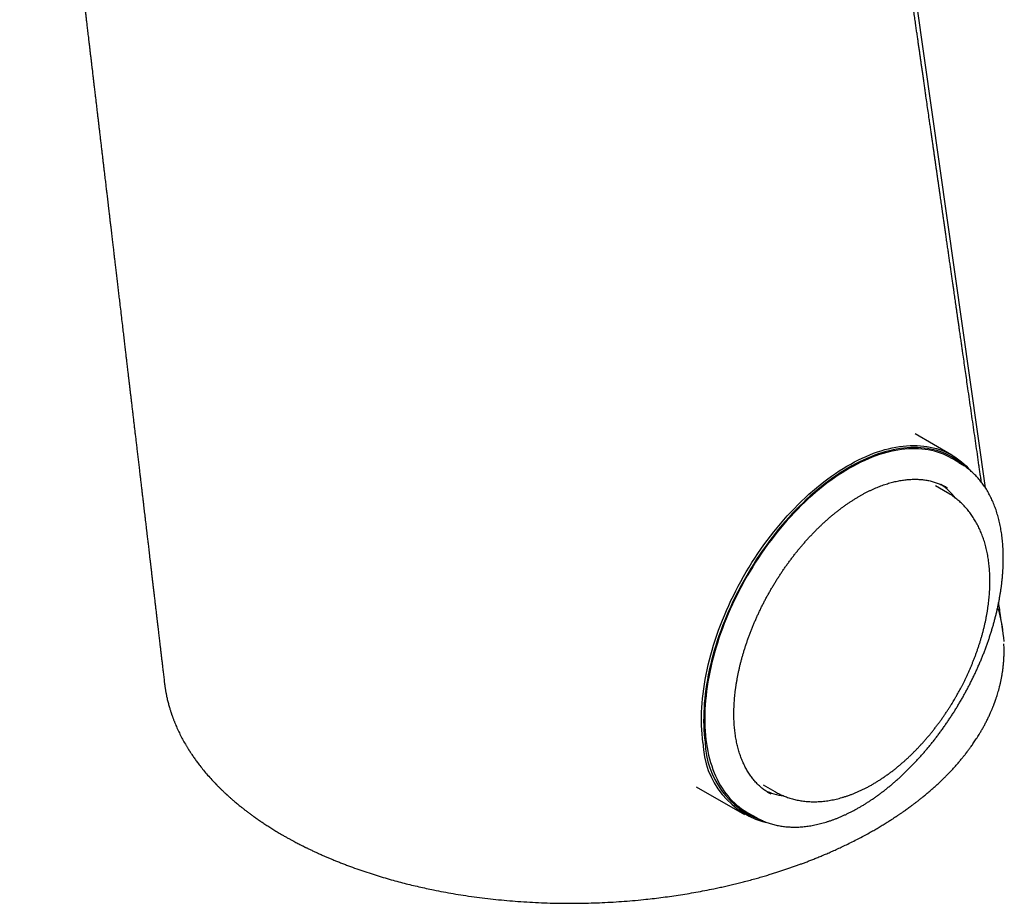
# Model space of a CAD drawing. Header units: millimetres. Extents: x 8 to 759, y 12 to 846.
# Tile 6 of 20: x 650 to 714, y 100 to 157. Entities that reach past the tile are written whole.
import ezdxf

# ---------------------------------------------------------------- set-up
doc = ezdxf.new("R2010")
doc.units = ezdxf.units.MM

msp = doc.modelspace()

# ---------------------------------------------------------------- linework, layer by layer
at = {"color": 7, "linetype": 'Continuous', "lineweight": 30}
for p, q in [((710.869, 129.014), (708.482, 130.393)), ((711.443, 128.458), (710.879, 128.791)), ((710.579, 126.569), (709.801, 127.018)), ((714.169, 117.631), (714.167, 117.645)), ((714.174, 117.59), (714.169, 117.631)), ((659.633, 114.175), (659.634, 114.172)), ((694.236, 107.441), (697.37, 105.631)), ((698.577, 107.575), (699.355, 107.126)), ((697.58, 105.754), (698.151, 105.433))]:
    msp.add_line(p, q, dxfattribs=at)
at = {"color": 7, "linetype": 'Continuous', "lineweight": 30, "flags": 128}
for points in [[(713.048, 126.891), (707.585, 165.396), (702.087, 204.194)], [(694.667, 110.327), (694.636, 110.595), (694.611, 110.867), (694.592, 111.144), (694.58, 111.426), (694.574, 111.711), (694.575, 112), (694.583, 112.293), (694.597, 112.589), (694.618, 112.889), (694.645, 113.191), (694.678, 113.497), (694.718, 113.805), (694.765, 114.115), (694.818, 114.428), (694.877, 114.742), (694.943, 115.058), (695.015, 115.376), (695.093, 115.696), (695.177, 116.016), (695.268, 116.337), (695.364, 116.659), (695.467, 116.981), (695.575, 117.304), (695.689, 117.627), (695.81, 117.949), (695.935, 118.271), (696.067, 118.592), (696.204, 118.913), (696.346, 119.232), (696.494, 119.55), (696.647, 119.867), (696.805, 120.181), (696.968, 120.494), (697.136, 120.805), (697.308, 121.113), (697.486, 121.419), (697.668, 121.722), (697.854, 122.022), (698.045, 122.318), (698.24, 122.611), (698.438, 122.901), (698.641, 123.187), (698.848, 123.468), (699.058, 123.746), (699.271, 124.019), (699.488, 124.288), (699.708, 124.551), (699.932, 124.81), (700.158, 125.064), (700.386, 125.312), (700.618, 125.555), (700.851, 125.792), (701.087, 126.024), (701.325, 126.249), (701.565, 126.469), (701.807, 126.682), (702.05, 126.888), (702.294, 127.089), (702.54, 127.282), (702.787, 127.469), (703.035, 127.648), (703.284, 127.821), (703.533, 127.986), (703.783, 128.144), (704.033, 128.295), (704.282, 128.438), (704.532, 128.574), (704.782, 128.701), (705.031, 128.821), (705.279, 128.933), (705.527, 129.038), (705.774, 129.134), (706.019, 129.222), (706.263, 129.302), (706.506, 129.373), (706.747, 129.437), (706.987, 129.492), (707.224, 129.539), (707.459, 129.577), (707.692, 129.607), (707.923, 129.629), (708.151, 129.642), (708.376, 129.647), (708.598, 129.643), (708.817, 129.631), (709.033, 129.61), (709.246, 129.581), (709.455, 129.543), (709.66, 129.498), (709.862, 129.444), (710.059, 129.381), (710.253, 129.31), (710.442, 129.231), (710.627, 129.144), (710.808, 129.049), (710.984, 128.946), (711.155, 128.835), (711.322, 128.715), (711.483, 128.589), (711.64, 128.454), (711.791, 128.312), (711.937, 128.162), (712.073, 128.01)], [(711.675, 128.312), (711.655, 128.331), (711.499, 128.464), (711.339, 128.59), (711.174, 128.708), (711.004, 128.819), (710.829, 128.921), (710.65, 129.016), (710.466, 129.102), (710.278, 129.181), (710.086, 129.251), (709.89, 129.313), (709.69, 129.367), (709.486, 129.412), (709.278, 129.449), (709.067, 129.478), (708.853, 129.499), (708.635, 129.511), (708.415, 129.514), (708.191, 129.51), (707.965, 129.497), (707.736, 129.475), (707.505, 129.445), (707.272, 129.407), (707.036, 129.361), (706.798, 129.306), (706.559, 129.243), (706.318, 129.172), (706.076, 129.093), (705.832, 129.005), (705.587, 128.91), (705.341, 128.807), (705.095, 128.695), (704.848, 128.576), (704.6, 128.449), (704.352, 128.315), (704.104, 128.173), (703.856, 128.023), (703.608, 127.866), (703.361, 127.702), (703.114, 127.531), (702.868, 127.353), (702.623, 127.167), (702.379, 126.975), (702.136, 126.777), (701.894, 126.572), (701.655, 126.36), (701.416, 126.142), (701.18, 125.919), (700.946, 125.689), (700.714, 125.453), (700.485, 125.212), (700.258, 124.966), (700.033, 124.714), (699.812, 124.457), (699.593, 124.195), (699.378, 123.929), (699.166, 123.658), (698.958, 123.382), (698.753, 123.102), (698.551, 122.819), (698.354, 122.531), (698.161, 122.24), (697.971, 121.946), (697.786, 121.648), (697.606, 121.348), (697.43, 121.044), (697.258, 120.738), (697.091, 120.43), (696.93, 120.119), (696.773, 119.807), (696.621, 119.493), (696.474, 119.177), (696.333, 118.86), (696.197, 118.542), (696.067, 118.223), (695.942, 117.904), (695.823, 117.584), (695.709, 117.263), (695.601, 116.943), (695.5, 116.623), (695.404, 116.304), (695.314, 115.985), (695.23, 115.667), (695.153, 115.35), (695.081, 115.034), (695.016, 114.72), (694.957, 114.408), (694.905, 114.098), (694.859, 113.79), (694.819, 113.484), (694.786, 113.181), (694.759, 112.881), (694.738, 112.583), (694.724, 112.289), (694.717, 111.999), (694.716, 111.712), (694.721, 111.429), (694.733, 111.149), (694.752, 110.874), (694.777, 110.604), (694.808, 110.338)], [(710.879, 128.791), (710.854, 128.806), (710.678, 128.903), (710.498, 128.992), (710.313, 129.073), (710.124, 129.147), (709.931, 129.212), (709.734, 129.269), (709.533, 129.318), (709.329, 129.358), (709.121, 129.39), (708.91, 129.414), (708.695, 129.43), (708.478, 129.437), (708.257, 129.436), (708.034, 129.427), (707.808, 129.409), (707.579, 129.383), (707.349, 129.349), (707.116, 129.307), (706.881, 129.256), (706.644, 129.197), (706.405, 129.13), (706.165, 129.055), (705.924, 128.972), (705.681, 128.88), (705.438, 128.781), (705.193, 128.674), (704.948, 128.559), (704.703, 128.437), (704.457, 128.307), (704.211, 128.169), (703.964, 128.024), (703.718, 127.871), (703.473, 127.711), (703.227, 127.544), (702.983, 127.371), (702.739, 127.19), (702.496, 127.002), (702.255, 126.808), (702.015, 126.607), (701.776, 126.4), (701.539, 126.186), (701.303, 125.967), (701.07, 125.741), (700.839, 125.51), (700.61, 125.273), (700.384, 125.031), (700.16, 124.783), (699.939, 124.531), (699.72, 124.273), (699.505, 124.01), (699.294, 123.743), (699.085, 123.472), (698.88, 123.196), (698.679, 122.916), (698.481, 122.632), (698.287, 122.345), (698.098, 122.054), (697.912, 121.76), (697.731, 121.463), (697.554, 121.163), (697.382, 120.861), (697.214, 120.556), (697.052, 120.248), (696.894, 119.939), (696.741, 119.628), (696.593, 119.315), (696.451, 119.001), (696.313, 118.686), (696.181, 118.37), (696.055, 118.053), (695.934, 117.735), (695.819, 117.417), (695.71, 117.1), (695.606, 116.782), (695.508, 116.465), (695.417, 116.148), (695.331, 115.832), (695.251, 115.517), (695.178, 115.203), (695.11, 114.891), (695.049, 114.58), (694.994, 114.271), (694.946, 113.964), (694.903, 113.66), (694.868, 113.358), (694.838, 113.059), (694.815, 112.762), (694.798, 112.469), (694.788, 112.179), (694.784, 111.892), (694.787, 111.61), (694.796, 111.331), (694.812, 111.056), (694.833, 110.786), (694.862, 110.52), (694.897, 110.258), (694.938, 110.002), (694.985, 109.75), (695.039, 109.504), (695.099, 109.263), (695.165, 109.027), (695.238, 108.797), (695.316, 108.573), (695.401, 108.355), (695.492, 108.143), (695.588, 107.937), (695.691, 107.738), (695.799, 107.545), (695.913, 107.359), (696.033, 107.18), (696.159, 107.008), (696.29, 106.843), (696.426, 106.685), (696.568, 106.534), (696.714, 106.39), (696.866, 106.254), (697.023, 106.126), (697.185, 106.005), (697.352, 105.892), (697.523, 105.787), (697.58, 105.754)], [(711.314, 128.531), (711.418, 128.472), (711.568, 128.381)], [(714.278, 116.886), (714.241, 117.147), (714.205, 117.395), (714.172, 117.629), (714.14, 117.849), (714.11, 118.055), (714.083, 118.248), (714.057, 118.427), (714.033, 118.593), (714.013, 118.73), (713.995, 118.855), (713.979, 118.97), (713.963, 119.078), (713.947, 119.188), (713.931, 119.3), (713.915, 119.414), (713.913, 119.427)], [(698.864, 107.098), (698.993, 107.019), (699.076, 106.972)]]:
    msp.add_lwpolyline(points, dxfattribs=at)
at = {"color": 7, "linetype": 'Continuous', "lineweight": 30}
for centre, radius, start, end in [((707.878, 123.746), 4.063, 37.54661, 55.54873), ((708.587, 123.606), 3.835, 58.62442, 62.54113), ((700.18, 110.449), 5.514, 181.26924, 257.55089), ((700.375, 110.495), 5.569, 181.61925, 250.81629), ((700.447, 110.872), 4.058, 244.4332, 262.50036), ((700.326, 109.296), 4.434, 238.59103, 242.64415)]:
    msp.add_arc(centre, radius, start, end, dxfattribs=at)
for points, knots in [([(712.787, 127.26), (712.779, 127.316), (712.756, 127.476), (712.718, 127.742), (712.673, 128.057), (712.609, 128.499), (712.527, 129.068), (712.426, 129.769), (712.325, 130.475), (712.223, 131.188), (712.119, 131.909), (712.015, 132.634), (711.919, 133.303), (711.831, 133.912), (711.753, 134.458), (711.676, 134.994), (711.61, 135.453), (711.554, 135.84), (711.508, 136.164), (711.46, 136.496), (711.411, 136.838), (711.365, 137.161), (711.321, 137.462), (711.282, 137.734), (711.244, 138.002), (711.207, 138.258), (711.172, 138.503), (711.139, 138.732), (711.108, 138.946), (711.079, 139.146), (711.051, 139.342), (711.023, 139.541), (710.99, 139.767), (710.954, 140.023), (710.912, 140.311), (710.869, 140.61), (710.825, 140.918), (710.78, 141.233), (710.734, 141.555), (710.687, 141.882), (710.639, 142.215), (710.59, 142.555), (710.54, 142.907), (710.491, 143.243), (710.445, 143.563), (710.402, 143.862), (710.36, 144.159), (710.32, 144.436), (710.284, 144.69), (710.25, 144.921), (710.219, 145.141), (710.189, 145.348), (710.161, 145.544), (710.135, 145.727), (710.11, 145.901), (710.082, 146.093), (710.052, 146.304), (710.019, 146.534), (709.987, 146.759), (709.955, 146.977), (709.925, 147.191), (709.894, 147.406), (709.863, 147.622), (709.831, 147.84), (709.8, 148.062), (709.766, 148.293), (709.732, 148.534), (709.696, 148.786), (709.658, 149.049), (709.618, 149.326), (709.577, 149.616), (709.533, 149.919), (709.488, 150.234), (709.442, 150.557), (709.386, 150.942), (709.323, 151.383), (709.252, 151.877), (709.19, 152.312), (709.136, 152.689), (709.09, 153.01), (709.045, 153.323), (709.001, 153.63), (708.958, 153.925), (708.918, 154.208), (708.879, 154.476), (708.843, 154.731), (708.807, 154.979), (708.771, 155.23), (708.734, 155.492), (708.694, 155.768), (708.652, 156.058), (708.609, 156.361), (708.564, 156.676), (708.515, 157.018), (708.462, 157.387), (708.405, 157.781), (708.347, 158.184), (708.289, 158.595), (708.228, 159.014), (708.172, 159.405), (708.121, 159.76), (708.077, 160.071), (708.034, 160.368), (707.994, 160.649), (707.956, 160.916), (707.921, 161.157), (707.89, 161.376), (707.86, 161.583), (707.83, 161.795), (707.798, 162.015), (707.766, 162.242), (707.732, 162.476), (707.697, 162.717), (707.662, 162.965), (707.626, 163.215), (707.591, 163.461), (707.557, 163.699), (707.524, 163.928), (707.493, 164.147), (707.463, 164.356), (707.434, 164.556), (707.404, 164.763), (707.372, 164.985), (707.338, 165.228), (707.301, 165.482), (707.263, 165.747), (707.224, 166.018), (707.178, 166.344), (707.124, 166.719), (707.063, 167.144), (707.008, 167.526), (706.959, 167.869), (706.915, 168.178), (706.869, 168.496), (706.822, 168.824), (706.774, 169.16), (706.725, 169.502), (706.675, 169.854), (706.624, 170.208), (706.574, 170.559), (706.525, 170.896), (706.479, 171.219), (706.435, 171.528), (706.392, 171.826), (706.351, 172.113), (706.311, 172.391), (706.272, 172.663), (706.229, 172.965), (706.18, 173.303), (706.126, 173.683), (706.074, 174.044), (706.025, 174.388), (705.978, 174.717), (705.929, 175.061), (705.877, 175.421), (705.818, 175.835), (705.752, 176.294), (705.681, 176.792), (705.618, 177.231), (705.563, 177.61), (705.518, 177.931), (705.473, 178.245), (705.429, 178.553), (705.385, 178.854), (705.343, 179.149), (705.302, 179.434), (705.265, 179.694), (705.232, 179.927), (705.202, 180.135), (705.173, 180.336), (705.145, 180.534), (705.116, 180.738), (705.085, 180.954), (705.052, 181.181), (705.019, 181.411), (704.986, 181.644), (704.952, 181.878), (704.918, 182.12), (704.882, 182.366), (704.847, 182.613), (704.812, 182.859), (704.772, 183.135), (704.729, 183.442), (704.68, 183.778), (704.633, 184.112), (704.585, 184.443), (704.539, 184.765), (704.495, 185.074), (704.453, 185.367), (704.413, 185.644), (704.377, 185.895), (704.345, 186.121), (704.315, 186.329), (704.285, 186.539), (704.254, 186.758), (704.221, 186.986), (704.185, 187.238), (704.146, 187.514), (704.103, 187.813), (704.059, 188.119), (704.011, 188.452), (703.96, 188.814), (703.904, 189.205), (703.846, 189.607), (703.787, 190.021), (703.726, 190.446), (703.67, 190.837), (703.621, 191.184), (703.579, 191.477), (703.539, 191.754), (703.502, 192.015), (703.466, 192.261), (703.434, 192.487), (703.404, 192.696), (703.376, 192.893), (703.348, 193.087), (703.321, 193.28), (703.295, 193.462), (703.27, 193.632), (703.247, 193.792), (703.225, 193.95), (703.202, 194.11), (703.178, 194.276), (703.151, 194.463), (703.121, 194.672), (703.088, 194.907), (703.052, 195.156), (703.011, 195.443), (702.967, 195.755), (702.919, 196.085), (702.875, 196.398), (702.832, 196.696), (702.791, 196.98), (702.752, 197.253), (702.713, 197.525), (702.675, 197.797), (702.635, 198.071), (702.596, 198.348), (702.555, 198.634), (702.513, 198.925), (702.471, 199.221), (702.428, 199.52), (702.384, 199.828), (702.339, 200.141), (702.251, 200.756), (702.169, 201.335), (702.101, 201.81), (702.091, 201.878)], [0, 0, 0, 0, 0.002215, 0.006464, 0.010679, 0.01486, 0.024233, 0.033582, 0.043037, 0.052597, 0.06226, 0.072019, 0.081736, 0.089148, 0.096499, 0.103694, 0.110677, 0.114957, 0.119263, 0.123708, 0.128291, 0.133014, 0.136675, 0.14039, 0.143982, 0.147419, 0.150701, 0.153828, 0.156634, 0.159302, 0.161866, 0.164513, 0.167271, 0.170951, 0.174812, 0.178842, 0.182974, 0.187198, 0.191515, 0.195924, 0.200337, 0.20489, 0.209603, 0.214478, 0.21842, 0.222462, 0.226501, 0.230344, 0.233605, 0.236706, 0.239647, 0.242427, 0.245047, 0.247507, 0.249809, 0.252035, 0.255204, 0.258293, 0.261301, 0.264228, 0.267075, 0.269906, 0.272877, 0.275729, 0.278703, 0.281801, 0.285021, 0.288378, 0.29191, 0.295618, 0.299503, 0.303564, 0.307801, 0.312182, 0.316537, 0.323281, 0.329905, 0.336394, 0.340781, 0.345076, 0.349279, 0.353389, 0.357393, 0.361157, 0.364747, 0.368164, 0.371408, 0.374737, 0.37825, 0.381948, 0.38583, 0.389896, 0.39414, 0.398487, 0.403661, 0.408947, 0.414344, 0.419853, 0.425473, 0.431194, 0.435567, 0.439741, 0.443715, 0.447489, 0.451063, 0.454437, 0.457165, 0.459891, 0.46273, 0.465682, 0.468747, 0.471867, 0.475097, 0.478435, 0.481815, 0.485143, 0.488338, 0.491402, 0.494335, 0.497136, 0.499805, 0.502374, 0.505476, 0.50873, 0.512134, 0.515689, 0.519369, 0.523045, 0.52878, 0.534464, 0.540112, 0.544133, 0.548276, 0.552541, 0.556928, 0.561438, 0.56607, 0.57069, 0.575589, 0.580295, 0.584808, 0.589129, 0.59326, 0.597245, 0.601097, 0.604815, 0.608408, 0.61204, 0.616949, 0.622031, 0.627286, 0.631475, 0.635878, 0.640493, 0.645322, 0.650364, 0.657114, 0.663789, 0.670383, 0.674753, 0.679052, 0.683264, 0.687389, 0.691429, 0.695383, 0.699227, 0.702907, 0.705811, 0.708602, 0.71128, 0.713878, 0.716601, 0.719483, 0.722526, 0.725729, 0.728742, 0.731884, 0.735155, 0.73848, 0.741787, 0.745075, 0.748346, 0.752894, 0.757407, 0.761885, 0.766326, 0.770709, 0.774831, 0.778753, 0.782475, 0.785997, 0.788828, 0.791548, 0.794357, 0.797289, 0.800344, 0.803522, 0.807424, 0.81144, 0.815544, 0.819738, 0.824846, 0.830081, 0.835464, 0.841009, 0.846715, 0.852582, 0.856724, 0.860653, 0.86437, 0.867873, 0.871164, 0.874242, 0.876949, 0.879564, 0.882166, 0.884758, 0.887338, 0.889479, 0.891612, 0.893737, 0.895855, 0.898058, 0.900404, 0.903351, 0.906495, 0.909837, 0.913377, 0.918002, 0.922417, 0.926622, 0.930616, 0.9344, 0.938035, 0.941569, 0.945337, 0.948981, 0.952612, 0.956445, 0.960485, 0.96433, 0.968346, 0.972519, 0.976716, 0.980904, 0.997272, 1, 1, 1, 1]), ([(650.21, 193.905), (650.212, 193.893), (650.219, 193.835), (650.232, 193.723), (650.25, 193.572), (650.268, 193.418), (650.286, 193.271), (650.302, 193.131), (650.318, 192.996), (650.334, 192.863), (650.35, 192.73), (650.366, 192.591), (650.384, 192.447), (650.402, 192.294), (650.421, 192.131), (650.441, 191.963), (650.464, 191.767), (650.49, 191.55), (650.518, 191.315), (650.544, 191.092), (650.568, 190.894), (650.589, 190.719), (650.607, 190.565), (650.625, 190.41), (650.644, 190.255), (650.662, 190.097), (650.681, 189.937), (650.701, 189.769), (650.721, 189.601), (650.741, 189.436), (650.76, 189.271), (650.78, 189.107), (650.799, 188.944), (650.817, 188.792), (650.848, 188.533), (650.891, 188.17), (650.939, 187.77), (650.978, 187.441), (651.009, 187.175), (651.042, 186.896), (651.077, 186.601), (651.114, 186.291), (651.15, 185.988), (651.185, 185.695), (651.217, 185.421), (651.249, 185.15), (651.28, 184.889), (651.31, 184.639), (651.338, 184.399), (651.366, 184.169), (651.392, 183.943), (651.42, 183.714), (651.448, 183.478), (651.477, 183.234), (651.508, 182.966), (651.542, 182.681), (651.578, 182.382), (651.612, 182.088), (651.647, 181.8), (651.68, 181.514), (651.715, 181.223), (651.75, 180.925), (651.787, 180.615), (651.819, 180.345), (651.846, 180.121), (651.866, 179.95), (651.885, 179.788), (651.903, 179.635), (651.92, 179.49), (651.937, 179.35), (651.954, 179.208), (651.972, 179.057), (651.991, 178.893), (652.012, 178.719), (652.033, 178.537), (652.055, 178.354), (652.076, 178.175), (652.094, 178.021), (652.11, 177.891), (652.123, 177.783), (652.136, 177.669), (652.151, 177.544), (652.167, 177.41), (652.184, 177.269), (652.201, 177.126), (652.217, 176.984), (652.24, 176.796), (652.267, 176.567), (652.298, 176.3), (652.328, 176.047), (652.357, 175.808), (652.383, 175.585), (652.408, 175.376), (652.431, 175.18), (652.453, 174.993), (652.475, 174.813), (652.495, 174.639), (652.515, 174.473), (652.533, 174.315), (652.551, 174.165), (652.568, 174.024), (652.584, 173.889), (652.6, 173.753), (652.617, 173.609), (652.636, 173.45), (652.657, 173.276), (652.679, 173.089), (652.702, 172.892), (652.727, 172.685), (652.755, 172.442), (652.789, 172.161), (652.826, 171.842), (652.864, 171.521), (652.902, 171.207), (652.937, 170.907), (652.971, 170.62), (653.004, 170.345), (653.036, 170.071), (653.069, 169.792), (653.103, 169.504), (653.138, 169.209), (653.173, 168.91), (653.207, 168.625), (653.239, 168.36), (653.268, 168.115), (653.296, 167.875), (653.324, 167.636), (653.354, 167.389), (653.384, 167.13), (653.416, 166.859), (653.449, 166.582), (653.482, 166.303), (653.514, 166.031), (653.545, 165.769), (653.575, 165.517), (653.604, 165.276), (653.628, 165.069), (653.648, 164.898), (653.665, 164.76), (653.68, 164.631), (653.694, 164.512), (653.707, 164.401), (653.719, 164.296), (653.735, 164.165), (653.754, 164.001), (653.778, 163.8), (653.803, 163.586), (653.828, 163.378), (653.852, 163.176), (653.875, 162.982), (653.899, 162.778), (653.925, 162.562), (653.952, 162.331), (653.981, 162.085), (654.012, 161.826), (654.044, 161.553), (654.078, 161.269), (654.112, 160.975), (654.148, 160.677), (654.183, 160.376), (654.219, 160.076), (654.254, 159.776), (654.289, 159.481), (654.323, 159.196), (654.352, 158.944), (654.378, 158.724), (654.401, 158.534), (654.422, 158.353), (654.442, 158.185), (654.461, 158.028), (654.478, 157.879), (654.495, 157.735), (654.512, 157.593), (654.528, 157.456), (654.545, 157.319), (654.561, 157.178), (654.579, 157.025), (654.599, 156.859), (654.62, 156.679), (654.643, 156.488), (654.667, 156.285), (654.692, 156.073), (654.72, 155.835), (654.75, 155.578), (654.783, 155.305), (654.814, 155.043), (654.843, 154.791), (654.872, 154.549), (654.899, 154.317), (654.925, 154.098), (654.948, 153.906), (654.967, 153.742), (654.984, 153.603), (654.999, 153.471), (655.014, 153.345), (655.029, 153.22), (655.045, 153.081), (655.064, 152.926), (655.084, 152.753), (655.106, 152.569), (655.132, 152.345), (655.163, 152.084), (655.198, 151.792), (655.232, 151.503), (655.265, 151.219), (655.298, 150.944), (655.33, 150.675), (655.362, 150.404), (655.395, 150.121), (655.43, 149.826), (655.466, 149.52), (655.503, 149.209), (655.539, 148.906), (655.573, 148.614), (655.606, 148.333), (655.639, 148.055), (655.672, 147.779), (655.704, 147.507), (655.734, 147.255), (655.76, 147.028), (655.784, 146.83), (655.806, 146.644), (655.826, 146.47), (655.845, 146.308), (655.864, 146.15), (655.883, 145.987), (655.904, 145.81), (655.927, 145.618), (655.951, 145.413), (655.977, 145.196), (656.005, 144.957), (656.036, 144.695), (656.069, 144.411), (656.105, 144.113), (656.136, 143.843), (656.165, 143.603), (656.189, 143.4), (656.212, 143.2), (656.235, 143.009), (656.256, 142.829), (656.276, 142.659), (656.295, 142.499), (656.313, 142.35), (656.329, 142.21), (656.35, 142.03), (656.377, 141.802), (656.412, 141.504), (656.451, 141.176), (656.493, 140.821), (656.536, 140.454), (656.581, 140.077), (656.626, 139.692), (656.672, 139.3), (656.724, 138.861), (656.782, 138.374), (656.844, 137.844), (656.894, 137.422), (656.931, 137.108), (656.955, 136.903), (656.979, 136.698), (657.003, 136.495), (657.027, 136.296), (657.049, 136.104), (657.071, 135.922), (657.091, 135.751), (657.11, 135.592), (657.127, 135.444), (657.144, 135.304), (657.161, 135.156), (657.18, 134.994), (657.201, 134.815), (657.224, 134.625), (657.248, 134.423), (657.273, 134.209), (657.3, 133.982), (657.327, 133.747), (657.356, 133.502), (657.386, 133.249), (657.417, 132.986), (657.448, 132.72), (657.482, 132.435), (657.517, 132.135), (657.554, 131.822), (657.59, 131.516), (657.626, 131.216), (657.661, 130.918), (657.696, 130.623), (657.731, 130.326), (657.766, 130.022), (657.804, 129.706), (657.842, 129.378), (657.882, 129.038), (657.923, 128.69), (657.965, 128.334), (658.006, 127.993), (658.044, 127.669), (658.08, 127.365), (658.115, 127.066), (658.149, 126.777), (658.182, 126.499), (658.213, 126.236), (658.242, 125.989), (658.269, 125.757), (658.295, 125.535), (658.32, 125.323), (658.346, 125.106), (658.371, 124.888), (658.397, 124.669), (658.421, 124.468), (658.44, 124.304), (658.455, 124.174), (658.468, 124.071), (658.48, 123.967), (658.493, 123.857), (658.507, 123.733), (658.524, 123.595), (658.542, 123.441), (658.561, 123.276), (658.582, 123.101), (658.604, 122.911), (658.628, 122.707), (658.653, 122.494), (658.679, 122.273), (658.706, 122.045), (658.734, 121.808), (658.762, 121.568), (658.79, 121.333), (658.818, 121.093), (658.847, 120.85), (658.876, 120.603), (658.904, 120.363), (658.932, 120.127), (658.962, 119.868), (658.995, 119.588), (659.031, 119.287), (659.065, 118.997), (659.097, 118.721), (659.128, 118.461), (659.157, 118.212), (659.181, 118.015), (659.199, 117.862), (659.212, 117.746), (659.227, 117.617), (659.244, 117.476), (659.262, 117.321), (659.282, 117.154), (659.303, 116.973), (659.326, 116.78), (659.35, 116.573), (659.376, 116.353), (659.403, 116.121), (659.432, 115.875), (659.463, 115.616), (659.496, 115.335), (659.532, 115.029), (659.571, 114.7), (659.605, 114.412), (659.625, 114.234), (659.633, 114.171)], [0, 0, 0, 0, 0.000441, 0.002189, 0.004202, 0.00613, 0.007975, 0.009735, 0.011412, 0.013024, 0.014738, 0.016431, 0.01824, 0.020166, 0.022209, 0.024362, 0.026497, 0.029581, 0.032522, 0.035319, 0.03798, 0.039976, 0.041887, 0.043774, 0.045826, 0.047707, 0.049717, 0.051854, 0.054014, 0.056075, 0.058036, 0.06022, 0.062266, 0.064173, 0.065943, 0.071979, 0.077839, 0.081012, 0.084346, 0.087844, 0.091525, 0.095422, 0.099537, 0.102922, 0.106424, 0.109841, 0.11312, 0.11626, 0.119262, 0.122125, 0.124907, 0.127775, 0.130741, 0.133804, 0.136965, 0.140788, 0.144551, 0.148229, 0.151822, 0.155393, 0.159002, 0.162747, 0.166629, 0.170647, 0.172906, 0.175054, 0.17709, 0.179013, 0.180824, 0.182525, 0.184275, 0.186173, 0.188221, 0.190418, 0.192744, 0.195049, 0.197304, 0.199509, 0.200842, 0.202165, 0.203588, 0.205147, 0.20684, 0.208633, 0.210457, 0.21224, 0.213983, 0.21751, 0.220859, 0.224031, 0.227026, 0.229842, 0.232435, 0.234882, 0.237227, 0.239474, 0.241663, 0.243749, 0.245731, 0.247609, 0.249384, 0.251055, 0.252689, 0.254495, 0.256487, 0.258664, 0.261026, 0.263517, 0.266107, 0.268795, 0.272654, 0.276699, 0.280802, 0.28472, 0.288511, 0.292103, 0.295497, 0.298877, 0.302397, 0.305989, 0.309716, 0.313529, 0.317228, 0.320418, 0.323502, 0.326478, 0.329424, 0.332516, 0.33576, 0.339158, 0.342709, 0.346211, 0.34964, 0.352935, 0.356094, 0.35912, 0.36201, 0.363852, 0.365579, 0.367192, 0.368691, 0.370075, 0.371352, 0.372638, 0.375009, 0.377535, 0.380214, 0.383047, 0.385382, 0.387811, 0.390348, 0.393043, 0.395955, 0.399036, 0.402287, 0.405708, 0.409298, 0.412989, 0.416755, 0.420523, 0.424293, 0.428064, 0.431816, 0.435397, 0.438776, 0.44129, 0.443679, 0.445943, 0.448083, 0.449992, 0.451855, 0.453673, 0.455445, 0.457173, 0.458855, 0.4606, 0.462477, 0.464587, 0.466843, 0.469246, 0.471795, 0.474489, 0.477214, 0.480754, 0.484167, 0.487456, 0.490618, 0.493655, 0.496567, 0.49933, 0.50193, 0.503764, 0.505508, 0.50716, 0.508721, 0.510256, 0.511883, 0.513924, 0.516098, 0.518406, 0.520847, 0.524533, 0.528213, 0.531836, 0.535402, 0.538912, 0.542155, 0.545552, 0.5491, 0.552802, 0.556655, 0.5606, 0.564512, 0.568065, 0.571586, 0.575076, 0.578534, 0.581962, 0.58533, 0.587995, 0.590489, 0.592812, 0.594964, 0.597036, 0.598939, 0.600907, 0.603166, 0.60558, 0.60815, 0.610874, 0.613742, 0.617147, 0.620716, 0.62445, 0.628347, 0.630881, 0.633475, 0.636, 0.638394, 0.640657, 0.642788, 0.644787, 0.646655, 0.648391, 0.650051, 0.653429, 0.656976, 0.661288, 0.665749, 0.67035, 0.675089, 0.679932, 0.684846, 0.689832, 0.696455, 0.703146, 0.709775, 0.71236, 0.714935, 0.7175, 0.720054, 0.722587, 0.725004, 0.727282, 0.72942, 0.731418, 0.733276, 0.734994, 0.7367, 0.738827, 0.741081, 0.74346, 0.745967, 0.748682, 0.75152, 0.754473, 0.757542, 0.760725, 0.764024, 0.767409, 0.770728, 0.77478, 0.778695, 0.782498, 0.786264, 0.789999, 0.793705, 0.797384, 0.801172, 0.805135, 0.809273, 0.813507, 0.817909, 0.822392, 0.826895, 0.830734, 0.834584, 0.838347, 0.841972, 0.84546, 0.84881, 0.851844, 0.854756, 0.857545, 0.860206, 0.862729, 0.865687, 0.868428, 0.870953, 0.87326, 0.8746, 0.875855, 0.877138, 0.878512, 0.879978, 0.881789, 0.883723, 0.885779, 0.887966, 0.890336, 0.892899, 0.895655, 0.89835, 0.901208, 0.904229, 0.907286, 0.91023, 0.913061, 0.916307, 0.91939, 0.922369, 0.925328, 0.928269, 0.932091, 0.935882, 0.939594, 0.942996, 0.946258, 0.949382, 0.952365, 0.953679, 0.955126, 0.956736, 0.95851, 0.960447, 0.962548, 0.964812, 0.967239, 0.96983, 0.972584, 0.975502, 0.978584, 0.981829, 0.985237, 0.989175, 0.993312, 0.997646, 1, 1, 1, 1]), ([(698.293, 105.357), (698.306, 105.35), (698.364, 105.319), (698.47, 105.269), (698.612, 105.206), (698.756, 105.148), (698.902, 105.094), (699.05, 105.045), (699.201, 105.001), (699.354, 104.962), (699.509, 104.927), (699.666, 104.897), (699.825, 104.872), (699.986, 104.851), (700.149, 104.835), (700.314, 104.824), (700.481, 104.818), (700.649, 104.817), (700.819, 104.82), (700.991, 104.828), (701.164, 104.841), (701.338, 104.859), (701.514, 104.882), (701.691, 104.909), (701.869, 104.941), (702.049, 104.978), (702.229, 105.02), (702.411, 105.066), (702.593, 105.117), (702.776, 105.173), (702.96, 105.233), (703.145, 105.298), (703.33, 105.368), (703.516, 105.442), (703.702, 105.521), (703.888, 105.605), (704.075, 105.692), (704.262, 105.785), (704.45, 105.881), (704.637, 105.982), (704.824, 106.088), (705.012, 106.197), (705.199, 106.311), (705.386, 106.429), (705.572, 106.551), (705.759, 106.677), (705.945, 106.807), (706.13, 106.942), (706.315, 107.08), (706.499, 107.222), (706.683, 107.368), (706.865, 107.517), (707.047, 107.67), (707.228, 107.827), (707.408, 107.988), (707.587, 108.152), (707.765, 108.319), (707.942, 108.49), (708.117, 108.664), (708.291, 108.841), (708.464, 109.022), (708.635, 109.205), (708.804, 109.392), (708.973, 109.582), (709.139, 109.774), (709.304, 109.969), (709.467, 110.167), (709.628, 110.368), (709.787, 110.571), (709.944, 110.777), (710.099, 110.985), (710.252, 111.195), (710.403, 111.408), (710.552, 111.623), (710.699, 111.84), (710.843, 112.059), (710.985, 112.28), (711.124, 112.502), (711.261, 112.727), (711.395, 112.953), (711.527, 113.18), (711.656, 113.409), (711.783, 113.64), (711.906, 113.872), (712.027, 114.105), (712.145, 114.339), (712.26, 114.574), (712.373, 114.81), (712.482, 115.047), (712.588, 115.285), (712.692, 115.523), (712.792, 115.762), (712.889, 116.001), (712.983, 116.241), (713.073, 116.481), (713.161, 116.721), (713.245, 116.961), (713.325, 117.202), (713.403, 117.442), (713.477, 117.682), (713.548, 117.922), (713.615, 118.161), (713.679, 118.401), (713.739, 118.639), (713.796, 118.877), (713.849, 119.114), (713.899, 119.35), (713.945, 119.586), (713.987, 119.82), (714.026, 120.053), (714.062, 120.285), (714.093, 120.516), (714.121, 120.746), (714.145, 120.974), (714.166, 121.2), (714.183, 121.425), (714.196, 121.648), (714.205, 121.869), (714.211, 122.089), (714.213, 122.306), (714.211, 122.522), (714.206, 122.735), (714.197, 122.946), (714.184, 123.155), (714.167, 123.361), (714.147, 123.565), (714.123, 123.766), (714.095, 123.965), (714.063, 124.161), (714.028, 124.354), (713.989, 124.544), (713.947, 124.731), (713.901, 124.915), (713.851, 125.097), (713.797, 125.274), (713.74, 125.449), (713.679, 125.62), (713.615, 125.788), (713.547, 125.953), (713.476, 126.114), (713.401, 126.271), (713.323, 126.425), (713.242, 126.575), (713.157, 126.721), (713.068, 126.863), (712.977, 127.001), (712.882, 127.135), (712.784, 127.266), (712.683, 127.392), (712.579, 127.514), (712.471, 127.631), (712.361, 127.745), (712.248, 127.854), (712.132, 127.959), (712.013, 128.06), (711.891, 128.156), (711.766, 128.248), (711.659, 128.322), (711.594, 128.364), (711.571, 128.378)], [0, 0, 0, 0, 0.001779, 0.008116, 0.014454, 0.020793, 0.027135, 0.03348, 0.039828, 0.046179, 0.052536, 0.058896, 0.065262, 0.071633, 0.078009, 0.08439, 0.090776, 0.097167, 0.103564, 0.109965, 0.11637, 0.12278, 0.129194, 0.135611, 0.142032, 0.148455, 0.154882, 0.161311, 0.167742, 0.174176, 0.18061, 0.187047, 0.193484, 0.199922, 0.206362, 0.212801, 0.219242, 0.225682, 0.232123, 0.238564, 0.245005, 0.251445, 0.257886, 0.264326, 0.270766, 0.277205, 0.283644, 0.290083, 0.296521, 0.302958, 0.309396, 0.315832, 0.322269, 0.328704, 0.33514, 0.341574, 0.348009, 0.354442, 0.360876, 0.367309, 0.373741, 0.380173, 0.386605, 0.393036, 0.399467, 0.405898, 0.412328, 0.418758, 0.425187, 0.431617, 0.438046, 0.444475, 0.450904, 0.457333, 0.463761, 0.470189, 0.476618, 0.483046, 0.489474, 0.495902, 0.50233, 0.508758, 0.515186, 0.521614, 0.528042, 0.534471, 0.540899, 0.547328, 0.553756, 0.560185, 0.566614, 0.573043, 0.579473, 0.585903, 0.592333, 0.598763, 0.605194, 0.611625, 0.618056, 0.624488, 0.63092, 0.637353, 0.643786, 0.650219, 0.656653, 0.663088, 0.669522, 0.675958, 0.682394, 0.688831, 0.695268, 0.701705, 0.708143, 0.714582, 0.721021, 0.727461, 0.733901, 0.740342, 0.746783, 0.753224, 0.759666, 0.766108, 0.77255, 0.778992, 0.785435, 0.791877, 0.798319, 0.80476, 0.811201, 0.817642, 0.824081, 0.830519, 0.836956, 0.843392, 0.849825, 0.856257, 0.862686, 0.869112, 0.875535, 0.881955, 0.888372, 0.894784, 0.901192, 0.907596, 0.913995, 0.920389, 0.926778, 0.933162, 0.93954, 0.945913, 0.952281, 0.958644, 0.965002, 0.971356, 0.977706, 0.984051, 0.990394, 0.996735, 1, 1, 1, 1]), ([(703.6, 125.512), (703.63, 125.535), (703.716, 125.6), (703.86, 125.705), (704.031, 125.826), (704.202, 125.943), (704.374, 126.055), (704.545, 126.164), (704.717, 126.269), (704.889, 126.369), (705.06, 126.465), (705.231, 126.557), (705.402, 126.644), (705.573, 126.727), (705.743, 126.806), (705.913, 126.88), (706.082, 126.95), (706.251, 127.016), (706.419, 127.076), (706.586, 127.133), (706.752, 127.185), (706.917, 127.232), (707.081, 127.274), (707.244, 127.312), (707.406, 127.346), (707.567, 127.375), (707.726, 127.399), (707.884, 127.418), (708.041, 127.433), (708.196, 127.443), (708.35, 127.449), (708.502, 127.45), (708.652, 127.446), (708.801, 127.437), (708.947, 127.424), (709.092, 127.406), (709.235, 127.384), (709.376, 127.357), (709.515, 127.325), (709.652, 127.288), (709.787, 127.247), (709.919, 127.201), (710.05, 127.151), (710.178, 127.096), (710.281, 127.047), (710.34, 127.016), (710.359, 127.006)], [0, 0, 0, 0, 0.0121761, 0.035338, 0.0584977, 0.0816551, 0.1048103, 0.1279635, 0.1511147, 0.1742642, 0.1974123, 0.2205591, 0.243705, 0.2668504, 0.2899958, 0.3131414, 0.3362879, 0.3594359, 0.3825861, 0.4057394, 0.4288967, 0.4520589, 0.4752273, 0.498403, 0.5215873, 0.5447817, 0.5679877, 0.5912068, 0.6144407, 0.6376911, 0.6609598, 0.6842483, 0.7075584, 0.7308916, 0.7542491, 0.7776321, 0.8010415, 0.8244777, 0.8479408, 0.8714304, 0.8949453, 0.9184843, 0.942045, 0.9656249, 0.9892206, 1, 1, 1, 1]), ([(711.129, 113.29), (711.17, 113.362), (711.228, 113.464), (711.312, 113.615), (711.382, 113.743), (711.465, 113.898), (711.55, 114.061), (711.637, 114.233), (711.726, 114.412), (711.814, 114.596), (711.902, 114.784), (711.989, 114.976), (712.074, 115.171), (712.158, 115.368), (712.24, 115.568), (712.32, 115.77), (712.397, 115.973), (712.472, 116.178), (712.545, 116.384), (712.615, 116.592), (712.682, 116.8), (712.746, 117.008), (712.807, 117.218), (712.865, 117.427), (712.921, 117.638), (712.973, 117.848), (713.022, 118.058), (713.067, 118.269), (713.109, 118.479), (713.148, 118.689), (713.184, 118.898), (713.216, 119.107), (713.244, 119.316), (713.27, 119.524), (713.291, 119.731), (713.309, 119.938), (713.323, 120.143), (713.334, 120.347), (713.34, 120.551), (713.344, 120.753), (713.343, 120.953), (713.338, 121.152), (713.33, 121.35), (713.318, 121.546), (713.302, 121.74), (713.282, 121.933), (713.258, 122.123), (713.231, 122.311), (713.199, 122.498), (713.163, 122.681), (713.124, 122.863), (713.08, 123.042), (713.033, 123.218), (712.982, 123.391), (712.927, 123.562), (712.868, 123.73), (712.805, 123.894), (712.738, 124.056), (712.668, 124.214), (712.594, 124.369), (712.516, 124.52), (712.435, 124.668), (712.35, 124.812), (712.262, 124.953), (712.17, 125.09), (712.074, 125.223), (711.976, 125.352), (711.874, 125.478), (711.769, 125.599), (711.66, 125.717), (711.548, 125.83), (711.434, 125.94), (711.316, 126.045), (711.195, 126.146), (711.071, 126.243), (710.944, 126.336), (710.815, 126.424), (710.693, 126.502), (710.613, 126.548), (710.579, 126.568)], [0, 0, 0, 0, 0.014596, 0.020463, 0.030212, 0.040331, 0.051187, 0.062519, 0.074224, 0.086218, 0.098442, 0.110853, 0.123418, 0.136112, 0.148915, 0.161813, 0.174791, 0.187841, 0.200954, 0.214124, 0.227345, 0.240612, 0.253921, 0.267269, 0.280653, 0.29407, 0.307518, 0.320996, 0.334501, 0.348032, 0.361587, 0.375166, 0.388767, 0.402388, 0.416029, 0.429688, 0.443363, 0.457055, 0.47076, 0.484478, 0.498206, 0.511944, 0.525687, 0.539435, 0.553183, 0.56693, 0.580673, 0.594408, 0.608131, 0.62184, 0.63553, 0.649198, 0.66284, 0.676452, 0.69003, 0.703571, 0.717071, 0.730527, 0.743936, 0.757297, 0.770606, 0.783864, 0.797069, 0.810222, 0.823323, 0.836373, 0.849375, 0.86233, 0.875242, 0.888115, 0.900952, 0.913759, 0.92654, 0.939301, 0.952048, 0.964785, 0.977521, 0.99026, 1, 1, 1, 1]), ([(698.867, 107.096), (698.859, 107.101), (698.812, 107.131), (698.728, 107.189), (698.615, 107.271), (698.505, 107.357), (698.398, 107.448), (698.294, 107.543), (698.193, 107.643), (698.095, 107.746), (698, 107.854), (697.908, 107.966), (697.819, 108.082), (697.733, 108.202), (697.651, 108.326), (697.571, 108.453), (697.495, 108.585), (697.422, 108.72), (697.353, 108.859), (697.286, 109.001), (697.223, 109.147), (697.164, 109.297), (697.107, 109.45), (697.054, 109.606), (697.005, 109.766), (696.959, 109.929), (696.916, 110.095), (696.877, 110.264), (696.842, 110.436), (696.81, 110.612), (696.781, 110.79), (696.756, 110.971), (696.735, 111.154), (696.717, 111.341), (696.703, 111.53), (696.693, 111.721), (696.686, 111.915), (696.682, 112.111), (696.683, 112.309), (696.686, 112.51), (696.694, 112.712), (696.705, 112.917), (696.72, 113.123), (696.738, 113.331), (696.76, 113.541), (696.786, 113.752), (696.815, 113.965), (696.848, 114.18), (696.885, 114.395), (696.925, 114.612), (696.968, 114.83), (697.015, 115.048), (697.066, 115.268), (697.12, 115.489), (697.177, 115.71), (697.238, 115.931), (697.303, 116.154), (697.37, 116.376), (697.441, 116.599), (697.516, 116.822), (697.594, 117.045), (697.675, 117.269), (697.759, 117.492), (697.846, 117.714), (697.937, 117.937), (698.03, 118.159), (698.127, 118.38), (698.227, 118.601), (698.329, 118.821), (698.435, 119.04), (698.544, 119.259), (698.655, 119.476), (698.769, 119.692), (698.886, 119.907), (699.005, 120.121), (699.127, 120.333), (699.252, 120.543), (699.379, 120.752), (699.509, 120.96), (699.641, 121.165), (699.775, 121.368), (699.912, 121.57), (700.051, 121.769), (700.192, 121.967), (700.335, 122.161), (700.48, 122.354), (700.627, 122.544), (700.776, 122.732), (700.926, 122.917), (701.079, 123.099), (701.233, 123.278), (701.389, 123.455), (701.546, 123.629), (701.704, 123.799), (701.864, 123.967), (702.026, 124.131), (702.188, 124.292), (702.352, 124.45), (702.517, 124.604), (702.683, 124.755), (702.849, 124.902), (703.017, 125.046), (703.185, 125.186), (703.354, 125.322), (703.493, 125.43), (703.575, 125.493), (703.6, 125.512)], [0, 0, 0, 0, 0.0020528, 0.0119552, 0.0218549, 0.0317502, 0.0416395, 0.0515213, 0.0613945, 0.071258, 0.0811113, 0.0909537, 0.100785, 0.1106051, 0.1204143, 0.1302128, 0.140001, 0.1497795, 0.1595488, 0.1693097, 0.1790628, 0.1888088, 0.1985485, 0.2082825, 0.2180115, 0.2277361, 0.2374569, 0.2471744, 0.2568893, 0.2666019, 0.2763128, 0.2860222, 0.2957305, 0.305438, 0.3151451, 0.3248519, 0.3345587, 0.3442656, 0.3539727, 0.3636803, 0.3733883, 0.383097, 0.3928065, 0.4025166, 0.4122277, 0.4219396, 0.4316524, 0.4413661, 0.4510807, 0.4607963, 0.4705128, 0.4802303, 0.4899486, 0.4996679, 0.509388, 0.5191089, 0.5288307, 0.5385532, 0.5482765, 0.5580005, 0.5677252, 0.5774505, 0.5871764, 0.5969029, 0.6066298, 0.6163573, 0.6260852, 0.6358135, 0.6455421, 0.655271, 0.6650002, 0.6747296, 0.6844592, 0.694189, 0.7039188, 0.7136487, 0.7233786, 0.7331084, 0.7428381, 0.7525677, 0.7622971, 0.7720263, 0.7817552, 0.7914838, 0.801212, 0.8109399, 0.8206672, 0.8303942, 0.8401205, 0.8498463, 0.8595715, 0.8692961, 0.8790199, 0.8887431, 0.8984654, 0.908187, 0.9179077, 0.9276275, 0.9373464, 0.9470645, 0.9567815, 0.9664976, 0.9762127, 0.9859267, 0.9956398, 1, 1, 1, 1]), ([(713.841, 119.082), (713.874, 118.975), (713.947, 118.735), (714.038, 118.36), (714.116, 117.984), (714.152, 117.741), (714.168, 117.632)], [0, 0, 0, 0, 0.223816, 0.499209, 0.775357, 1, 1, 1, 1]), ([(667.327, 104.294), (667.393, 104.256), (667.521, 104.182), (667.708, 104.078), (667.88, 103.984), (668.038, 103.898), (668.182, 103.822), (668.31, 103.755), (668.423, 103.697), (668.521, 103.647), (668.597, 103.609), (668.654, 103.58), (668.696, 103.559), (668.728, 103.543), (668.753, 103.531), (668.774, 103.521), (668.793, 103.511), (668.815, 103.5), (668.849, 103.483), (668.9, 103.459), (668.974, 103.423), (669.061, 103.38), (669.162, 103.332), (669.3, 103.267), (669.479, 103.183), (669.705, 103.08), (669.93, 102.98), (670.15, 102.884), (670.364, 102.793), (670.59, 102.699), (670.829, 102.601), (671.079, 102.502), (671.337, 102.401), (671.69, 102.268), (672.135, 102.106), (672.671, 101.921), (673.202, 101.747), (673.726, 101.585), (674.243, 101.434), (674.745, 101.295), (675.233, 101.167), (675.709, 101.049), (676.185, 100.937), (676.664, 100.831), (677.196, 100.72), (677.783, 100.605), (678.425, 100.491), (679.089, 100.383), (679.776, 100.283), (680.484, 100.191), (681.197, 100.111), (681.913, 100.041), (682.646, 99.982), (683.396, 99.933), (684.16, 99.897), (684.924, 99.872), (685.688, 99.861), (686.452, 99.861), (687.201, 99.874), (687.935, 99.899), (688.654, 99.933), (689.372, 99.979), (690.089, 100.036), (690.756, 100.099), (691.372, 100.166), (691.938, 100.235), (692.503, 100.31), (693.068, 100.392), (693.638, 100.483), (694.214, 100.582), (694.796, 100.69), (695.3, 100.791), (695.728, 100.882), (696.076, 100.959), (696.427, 101.039), (696.778, 101.123), (697.126, 101.209), (697.483, 101.302), (697.847, 101.399), (698.213, 101.5), (698.562, 101.601), (698.887, 101.698), (699.189, 101.79), (699.469, 101.878), (699.736, 101.964), (699.995, 102.05), (700.251, 102.137), (700.504, 102.225), (700.749, 102.312), (700.985, 102.397), (701.215, 102.482), (701.45, 102.571), (701.695, 102.666), (701.953, 102.768), (702.224, 102.878), (702.508, 102.996), (702.804, 103.122), (703.112, 103.257), (703.431, 103.401), (703.76, 103.554), (704.114, 103.724), (704.484, 103.908), (704.858, 104.101), (705.216, 104.291), (705.547, 104.474), (705.853, 104.647), (706.135, 104.812), (706.404, 104.974), (706.616, 105.105), (706.774, 105.204), (706.878, 105.271), (706.973, 105.332), (707.057, 105.386), (707.129, 105.433), (707.19, 105.473), (707.236, 105.504), (707.271, 105.527), (707.295, 105.544), (707.319, 105.559), (707.345, 105.577), (707.384, 105.603), (707.434, 105.637), (707.496, 105.679), (707.568, 105.729), (707.651, 105.786), (707.744, 105.851), (707.847, 105.923), (707.958, 106.003), (708.08, 106.091), (708.213, 106.189), (708.358, 106.297), (708.511, 106.413), (708.668, 106.535), (708.826, 106.659), (709.007, 106.805), (709.206, 106.969), (709.42, 107.15), (709.625, 107.33), (709.821, 107.506), (710.009, 107.678), (710.182, 107.843), (710.343, 107.999), (710.501, 108.157), (710.664, 108.323), (710.836, 108.503), (711.012, 108.694), (711.157, 108.857), (711.272, 108.988), (711.354, 109.084), (711.436, 109.182), (711.514, 109.275), (711.584, 109.361), (711.645, 109.437), (711.697, 109.503), (711.741, 109.558), (711.776, 109.603), (711.807, 109.643), (711.838, 109.684), (711.874, 109.731), (711.914, 109.783), (711.963, 109.849), (712.021, 109.928), (712.089, 110.022), (712.163, 110.125), (712.241, 110.237), (712.325, 110.36), (712.413, 110.492), (712.504, 110.631), (712.595, 110.776), (712.696, 110.941), (712.806, 111.126), (712.923, 111.332), (713.037, 111.545), (713.15, 111.763), (713.26, 111.988), (713.344, 112.171), (713.405, 112.309), (713.444, 112.398), (713.478, 112.48), (713.509, 112.555), (713.537, 112.622), (713.562, 112.686), (713.585, 112.746), (713.605, 112.798), (713.619, 112.835), (713.628, 112.858), (713.634, 112.873), (713.64, 112.891), (713.649, 112.914), (713.661, 112.946), (713.675, 112.985), (713.691, 113.03), (713.707, 113.077), (713.724, 113.125), (713.741, 113.174), (713.77, 113.261), (713.811, 113.388), (713.863, 113.558), (713.915, 113.736), (713.965, 113.925), (714.013, 114.123), (714.06, 114.33), (714.103, 114.548), (714.135, 114.731), (714.158, 114.875), (714.172, 114.972), (714.184, 115.061), (714.194, 115.14), (714.202, 115.21), (714.209, 115.271), (714.214, 115.32), (714.218, 115.358), (714.221, 115.386), (714.223, 115.408), (714.225, 115.427), (714.227, 115.448), (714.229, 115.476), (714.232, 115.51), (714.235, 115.551), (714.239, 115.597), (714.242, 115.645), (714.247, 115.712), (714.252, 115.798), (714.257, 115.906), (714.261, 116.023), (714.264, 116.149), (714.265, 116.322), (714.263, 116.519), (714.256, 116.673), (714.253, 116.741)], [0, 0, 0, 0, 0.004261, 0.008198, 0.011809, 0.015092, 0.018048, 0.020676, 0.022974, 0.024942, 0.02658, 0.027592, 0.028418, 0.029082, 0.029543, 0.029908, 0.030303, 0.030728, 0.031184, 0.032378, 0.03374, 0.035582, 0.037583, 0.039691, 0.043722, 0.048094, 0.052807, 0.056645, 0.060683, 0.064922, 0.06936, 0.073999, 0.078783, 0.083532, 0.093261, 0.102764, 0.112039, 0.121085, 0.1299, 0.13848, 0.146496, 0.154334, 0.162148, 0.169956, 0.177762, 0.187984, 0.198212, 0.208465, 0.219488, 0.230537, 0.241601, 0.252667, 0.263723, 0.275422, 0.287094, 0.298744, 0.310381, 0.322011, 0.33364, 0.34461, 0.355591, 0.366588, 0.377606, 0.388651, 0.397459, 0.406269, 0.415054, 0.423904, 0.432901, 0.442049, 0.451351, 0.460812, 0.466437, 0.47212, 0.477861, 0.483661, 0.489472, 0.49512, 0.50155, 0.507735, 0.513674, 0.519369, 0.524422, 0.529264, 0.533893, 0.538399, 0.5429, 0.547397, 0.55189, 0.556005, 0.560118, 0.564327, 0.568811, 0.573571, 0.578608, 0.583922, 0.589514, 0.595382, 0.601529, 0.607954, 0.614653, 0.622515, 0.630139, 0.637527, 0.644679, 0.650964, 0.657055, 0.662954, 0.66866, 0.671159, 0.67357, 0.675736, 0.677644, 0.679294, 0.680685, 0.681818, 0.682525, 0.683074, 0.683537, 0.684153, 0.684939, 0.686197, 0.687656, 0.689313, 0.691306, 0.693527, 0.695975, 0.698648, 0.701548, 0.704871, 0.708447, 0.712275, 0.716346, 0.72042, 0.724387, 0.730405, 0.736164, 0.741668, 0.747285, 0.752613, 0.757653, 0.762405, 0.766873, 0.771976, 0.777355, 0.783011, 0.788946, 0.791701, 0.794514, 0.797383, 0.800158, 0.802639, 0.804826, 0.806716, 0.808281, 0.809561, 0.8106, 0.811724, 0.813068, 0.814576, 0.816223, 0.818638, 0.821295, 0.824192, 0.82733, 0.830773, 0.834464, 0.838381, 0.842402, 0.846508, 0.852011, 0.857654, 0.863436, 0.869357, 0.875422, 0.88163, 0.884109, 0.886517, 0.88872, 0.890716, 0.892507, 0.894091, 0.895834, 0.897232, 0.898285, 0.898745, 0.899086, 0.899498, 0.900117, 0.90096, 0.902019, 0.903242, 0.904493, 0.905766, 0.90706, 0.908375, 0.912622, 0.917078, 0.92176, 0.926684, 0.931853, 0.937267, 0.942926, 0.948831, 0.95155, 0.954101, 0.956406, 0.958464, 0.960277, 0.961842, 0.963162, 0.964071, 0.964809, 0.965377, 0.965782, 0.966289, 0.967023, 0.967922, 0.969015, 0.970206, 0.971473, 0.972813, 0.975392, 0.978208, 0.981261, 0.984551, 0.988078, 0.994748, 1, 1, 1, 1]), ([(659.632, 114.175), (659.634, 114.161), (659.638, 114.127), (659.645, 114.074), (659.653, 114.011), (659.663, 113.938), (659.676, 113.856), (659.69, 113.766), (659.706, 113.669), (659.724, 113.569), (659.743, 113.467), (659.763, 113.367), (659.787, 113.254), (659.815, 113.128), (659.848, 112.991), (659.882, 112.858), (659.917, 112.73), (659.952, 112.608), (659.984, 112.498), (660.013, 112.405), (660.037, 112.33), (660.058, 112.268), (660.073, 112.223), (660.084, 112.189), (660.094, 112.161), (660.105, 112.129), (660.118, 112.092), (660.134, 112.045), (660.155, 111.986), (660.181, 111.916), (660.21, 111.84), (660.241, 111.76), (660.273, 111.679), (660.305, 111.598), (660.373, 111.434), (660.481, 111.187), (660.638, 110.859), (660.808, 110.533), (660.943, 110.293), (661.035, 110.135), (661.081, 110.06), (661.123, 109.99), (661.16, 109.929), (661.191, 109.88), (661.215, 109.842), (661.232, 109.815), (661.247, 109.792), (661.263, 109.766), (661.284, 109.733), (661.311, 109.692), (661.343, 109.643), (661.39, 109.572), (661.451, 109.482), (661.525, 109.374), (661.602, 109.265), (661.681, 109.155), (661.762, 109.045), (661.845, 108.934), (661.982, 108.756), (662.177, 108.511), (662.439, 108.202), (662.714, 107.895), (662.928, 107.67), (663.07, 107.525), (663.137, 107.457), (663.204, 107.39), (663.272, 107.323), (663.339, 107.258), (663.402, 107.198), (663.464, 107.139), (663.522, 107.083), (663.575, 107.033), (663.617, 106.994), (663.649, 106.966), (663.674, 106.942), (663.699, 106.919), (663.728, 106.893), (663.761, 106.863), (663.8, 106.828), (663.847, 106.786), (663.902, 106.736), (663.967, 106.679), (664.042, 106.614), (664.126, 106.541), (664.22, 106.461), (664.325, 106.373), (664.44, 106.278), (664.566, 106.175), (664.703, 106.066), (664.851, 105.95), (665.009, 105.829), (665.178, 105.701), (665.359, 105.568), (665.554, 105.428), (665.763, 105.281), (665.988, 105.128), (666.226, 104.97), (666.479, 104.806), (666.747, 104.639), (667.03, 104.466), (667.227, 104.352), (667.327, 104.294)], [0, 0, 0, 0, 0.003556, 0.008046, 0.013471, 0.019835, 0.027138, 0.035383, 0.044021, 0.053379, 0.062687, 0.07181, 0.080747, 0.0937, 0.106237, 0.118355, 0.130052, 0.141328, 0.152117, 0.160145, 0.167014, 0.172724, 0.177274, 0.179558, 0.182019, 0.184965, 0.188397, 0.192314, 0.198013, 0.204501, 0.211733, 0.219165, 0.226633, 0.234136, 0.241673, 0.271987, 0.302779, 0.333384, 0.363606, 0.370995, 0.378363, 0.385193, 0.390934, 0.39578, 0.399429, 0.401884, 0.403582, 0.406007, 0.409205, 0.413176, 0.417919, 0.423434, 0.433569, 0.444135, 0.45479, 0.465534, 0.476367, 0.487291, 0.498307, 0.529077, 0.560353, 0.591664, 0.622982, 0.630013, 0.637044, 0.644075, 0.651105, 0.658105, 0.664589, 0.670385, 0.67685, 0.682167, 0.686336, 0.689356, 0.691407, 0.693799, 0.696795, 0.699912, 0.703575, 0.708074, 0.713434, 0.719655, 0.726736, 0.734677, 0.743478, 0.753174, 0.763734, 0.775159, 0.787446, 0.800594, 0.814344, 0.828921, 0.844323, 0.860548, 0.877948, 0.896196, 0.91529, 0.935223, 0.95599, 0.977585, 1, 1, 1, 1]), ([(699.355, 107.126), (699.365, 107.12), (699.421, 107.087), (699.524, 107.032), (699.665, 106.961), (699.808, 106.894), (699.954, 106.833), (700.103, 106.776), (700.254, 106.723), (700.408, 106.676), (700.564, 106.633), (700.722, 106.595), (700.883, 106.561), (701.046, 106.533), (701.211, 106.51), (701.379, 106.492), (701.548, 106.479), (701.72, 106.471), (701.894, 106.469), (702.07, 106.471), (702.247, 106.479), (702.426, 106.493), (702.607, 106.512), (702.79, 106.536), (702.974, 106.566), (703.159, 106.601), (703.346, 106.642), (703.533, 106.689), (703.722, 106.741), (703.911, 106.798), (704.101, 106.861), (704.291, 106.929), (704.482, 107.003), (704.673, 107.082), (704.865, 107.167), (705.056, 107.256), (705.247, 107.351), (705.438, 107.451), (705.628, 107.556), (705.818, 107.666), (706.008, 107.781), (706.196, 107.9), (706.384, 108.024), (706.571, 108.153), (706.751, 108.282), (706.93, 108.415), (707.102, 108.547), (707.272, 108.683), (707.435, 108.817), (707.596, 108.954), (707.757, 109.095), (707.916, 109.239), (708.074, 109.385), (708.23, 109.535), (708.385, 109.687), (708.538, 109.843), (708.69, 110.001), (708.84, 110.162), (708.988, 110.325), (709.135, 110.491), (709.28, 110.659), (709.423, 110.83), (709.564, 111.002), (709.703, 111.177), (709.84, 111.354), (709.975, 111.533), (710.107, 111.714), (710.237, 111.895), (710.365, 112.078), (710.489, 112.262), (710.61, 112.444), (710.724, 112.623), (710.828, 112.788), (710.917, 112.932), (710.998, 113.066), (711.066, 113.183), (711.111, 113.26), (711.129, 113.29)], [0, 0, 0, 0, 0.002979, 0.015747, 0.028537, 0.041355, 0.054209, 0.067105, 0.080049, 0.093047, 0.106107, 0.119234, 0.132432, 0.145708, 0.159065, 0.172508, 0.186041, 0.199665, 0.213383, 0.227196, 0.241104, 0.255107, 0.269203, 0.283391, 0.297666, 0.312026, 0.326467, 0.340982, 0.355567, 0.370216, 0.384924, 0.399684, 0.414491, 0.429339, 0.444222, 0.459136, 0.474076, 0.489038, 0.504017, 0.519011, 0.534017, 0.549032, 0.564055, 0.579083, 0.594118, 0.607618, 0.622622, 0.636101, 0.649571, 0.663031, 0.676479, 0.689917, 0.703343, 0.716758, 0.730162, 0.743555, 0.756936, 0.770305, 0.783662, 0.797006, 0.810338, 0.823655, 0.836957, 0.850241, 0.863506, 0.876745, 0.889954, 0.90312, 0.916227, 0.929242, 0.9421, 0.954655, 0.966471, 0.976287, 0.984326, 0.993971, 1, 1, 1, 1])]:
    msp.add_open_spline(points, degree=3, knots=knots, dxfattribs=at)

doc.saveas('drawing.dxf')
